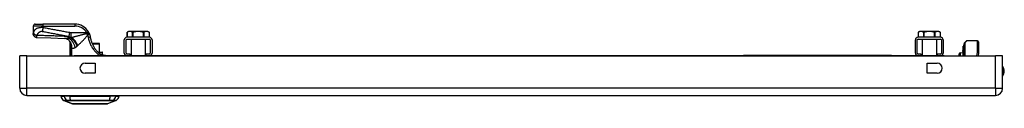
# Model space of a CAD drawing. Header units: inches. Extents: x 3.3 to 95.3, y 5.9 to 50.1.
# Tile 1 of 64: x 3.3 to 23.3, y 5.9 to 7.5. Entities that reach past the tile are written whole.
import ezdxf

# ---------------------------------------------------------------- set-up
doc = ezdxf.new("R2010")
doc.units = ezdxf.units.IN
doc.header["$MEASUREMENT"] = 0
doc.layers.add('Visible Edges(ANSI)', color=7, linetype='Continuous', lineweight=25)
doc.layers.add('Visible Tangent Edges(ANSI)', color=7, linetype='Continuous', lineweight=25)

msp = doc.modelspace()

# ---------------------------------------------------------------- linework, layer by layer
at = {"layer": 'Visible Edges(ANSI)'}
for p, q in [((3.622, 7.426), (3.622, 7.274)), ((3.662, 7.466), (3.819, 7.466)), ((4.468, 7.466), (3.819, 7.466)), ((3.622, 7.274), (3.622, 7.273)), ((5.976, 7.199), (5.522, 7.199)), ((5.553, 7.317), (5.526, 7.301)), ((5.526, 7.301), (5.526, 7.199)), ((5.579, 7.317), (5.553, 7.317)), ((5.749, 7.317), (5.579, 7.317)), ((5.919, 7.317), (5.749, 7.317)), ((5.945, 7.317), (5.919, 7.317)), ((5.945, 7.317), (5.972, 7.301)), ((5.972, 7.301), (5.972, 7.199)), ((22.007, 7.199), (21.553, 7.199)), ((21.584, 7.317), (21.557, 7.301)), ((21.557, 7.301), (21.557, 7.199)), ((21.61, 7.317), (21.584, 7.317)), ((21.78, 7.317), (21.61, 7.317)), ((21.95, 7.317), (21.78, 7.317)), ((21.976, 7.317), (21.95, 7.317)), ((21.976, 7.317), (22.003, 7.301)), ((22.003, 7.301), (22.003, 7.199)), ((4.365, 7.109), (4.365, 6.824)), ((4.382, 7.087), (4.383, 7.086)), ((4.955, 7.076), (4.815, 7.076)), ((4.955, 7.076), (4.957, 7.076)), ((4.965, 6.899), (4.965, 7.068)), ((5.468, 6.878), (5.468, 7.145)), ((5.504, 6.878), (5.504, 7.145)), ((5.522, 7.163), (5.976, 7.163)), ((5.604, 7.163), (5.604, 6.824)), ((5.894, 7.163), (5.894, 6.824)), ((5.994, 7.145), (5.994, 6.878)), ((6.03, 7.145), (6.03, 6.878)), ((21.499, 6.878), (21.499, 7.145)), ((21.535, 6.878), (21.535, 7.145)), ((21.553, 7.163), (22.007, 7.163)), ((21.635, 7.163), (21.635, 6.824)), ((21.925, 7.163), (21.925, 6.824)), ((22.025, 7.145), (22.025, 6.878)), ((22.061, 7.145), (22.061, 6.878)), ((22.463, 7.02), (22.463, 7.013)), ((22.463, 7.013), (22.463, 6.934)), ((22.471, 7.018), (22.464, 7.02)), ((22.481, 7.034), (22.481, 7.041)), ((22.481, 7.034), (22.481, 6.95)), ((22.485, 6.821), (22.485, 7.066)), ((22.49, 7.08), (22.53, 7.12)), ((22.76, 7.125), (22.544, 7.125)), ((22.78, 7.106), (22.78, 6.882)), ((3.348, 6.167), (3.348, 6.821)), ((3.494, 6.821), (3.348, 6.821)), ((3.494, 6.821), (23.12, 6.821)), ((4.329, 6.824), (4.454, 6.824)), ((4.329, 6.824), (4.329, 6.821)), ((22.079, 6.824), (4.454, 6.824)), ((4.931, 6.899), (5.016, 6.899)), ((5.043, 6.84), (5.012, 6.84)), ((5.028, 6.851), (5.028, 6.887)), ((5.045, 6.84), (5.043, 6.84)), ((5.584, 6.86), (5.522, 6.86)), ((5.584, 6.824), (5.584, 6.86)), ((5.914, 6.824), (5.914, 6.86)), ((5.976, 6.86), (5.914, 6.86)), ((17.766, 6.83), (17.766, 6.824)), ((17.766, 6.83), (18.016, 6.83)), ((21.016, 6.83), (18.016, 6.83)), ((21.016, 6.83), (21.266, 6.83)), ((21.266, 6.824), (21.266, 6.83)), ((21.615, 6.86), (21.553, 6.86)), ((21.615, 6.824), (21.615, 6.86)), ((21.945, 6.824), (21.945, 6.86)), ((22.007, 6.86), (21.945, 6.86)), ((22.079, 6.824), (22.204, 6.824)), ((22.204, 6.821), (22.204, 6.824)), ((22.385, 6.821), (22.385, 6.865)), ((22.404, 6.885), (22.463, 6.888)), ((22.463, 6.934), (22.463, 6.932)), ((22.463, 6.932), (22.463, 6.93)), ((22.463, 6.913), (22.463, 6.93)), ((22.463, 6.913), (22.463, 6.912)), ((22.463, 6.913), (22.463, 6.913)), ((22.463, 6.912), (22.463, 6.821)), ((22.481, 6.821), (22.481, 6.95)), ((22.779, 6.878), (22.768, 6.821)), ((23.266, 6.821), (23.12, 6.821)), ((23.266, 6.167), (23.266, 6.821)), ((4.672, 6.672), (4.875, 6.672)), ((4.875, 6.672), (4.875, 6.469)), ((21.739, 6.469), (21.739, 6.672)), ((21.739, 6.672), (21.942, 6.672)), ((4.875, 6.469), (4.672, 6.469)), ((21.942, 6.469), (21.739, 6.469)), ((3.494, 6.021), (23.12, 6.021)), ((4.182, 6.005), (4.25, 6.005)), ((4.36, 6.005), (4.25, 6.005)), ((4.36, 6.005), (5.184, 6.005)), ((5.295, 6.005), (5.184, 6.005)), ((5.295, 6.005), (5.363, 6.005)), ((4.415, 5.851), (4.241, 5.918)), ((5.303, 5.918), (5.129, 5.851))]:
    msp.add_line(p, q, dxfattribs=at)
at = {"layer": 'Visible Edges(ANSI)', "flags": 128}
for points in [[(3.7, 7.194), (3.684, 7.196), (3.67, 7.201), (3.657, 7.208), (3.645, 7.218), (3.635, 7.23), (3.628, 7.243), (3.624, 7.258), (3.622, 7.273)], [(3.7, 7.194), (3.978, 7.185), (4.256, 7.175)], [(4.755, 7.282), (4.754, 7.284), (4.753, 7.285), (4.753, 7.286), (4.752, 7.287), (4.752, 7.288), (4.751, 7.29), (4.751, 7.291), (4.75, 7.292), (4.749, 7.293), (4.749, 7.294), (4.748, 7.296), (4.748, 7.297), (4.747, 7.298), (4.746, 7.299), (4.746, 7.3), (4.745, 7.302), (4.744, 7.303), (4.744, 7.304), (4.743, 7.305), (4.742, 7.306), (4.742, 7.308), (4.741, 7.309), (4.74, 7.31), (4.74, 7.311)], [(4.755, 7.282), (4.756, 7.279), (4.757, 7.276), (4.759, 7.273), (4.76, 7.269), (4.762, 7.266), (4.763, 7.263), (4.764, 7.259), (4.765, 7.256), (4.766, 7.253), (4.768, 7.249), (4.769, 7.246), (4.77, 7.243), (4.771, 7.239), (4.772, 7.236), (4.773, 7.232), (4.774, 7.229), (4.774, 7.225), (4.775, 7.222), (4.776, 7.219), (4.777, 7.215), (4.777, 7.212), (4.778, 7.208), (4.779, 7.205), (4.779, 7.201)], [(4.779, 7.201), (4.782, 7.186), (4.785, 7.172), (4.788, 7.157), (4.792, 7.142), (4.796, 7.128), (4.801, 7.113), (4.806, 7.099), (4.811, 7.085), (4.817, 7.071), (4.823, 7.057), (4.829, 7.044), (4.836, 7.03), (4.843, 7.017), (4.851, 7.004), (4.859, 6.991), (4.867, 6.979), (4.875, 6.966), (4.884, 6.954), (4.893, 6.942), (4.903, 6.931), (4.912, 6.919), (4.922, 6.908), (4.932, 6.898), (4.942, 6.888)], [(5.526, 7.301), (5.526, 7.301), (5.526, 7.301), (5.526, 7.301), (5.526, 7.301), (5.526, 7.301), (5.526, 7.301), (5.526, 7.301), (5.526, 7.301), (5.526, 7.302), (5.526, 7.302), (5.527, 7.302), (5.527, 7.302), (5.527, 7.302), (5.527, 7.302), (5.527, 7.302), (5.527, 7.302), (5.527, 7.302), (5.527, 7.302), (5.528, 7.302), (5.528, 7.302), (5.528, 7.302), (5.528, 7.303), (5.528, 7.303), (5.529, 7.303)], [(5.579, 7.317), (5.577, 7.317), (5.575, 7.317), (5.573, 7.317), (5.571, 7.317), (5.569, 7.316), (5.567, 7.316), (5.565, 7.316), (5.563, 7.315), (5.561, 7.315), (5.559, 7.315), (5.557, 7.314), (5.555, 7.314), (5.553, 7.313), (5.551, 7.312), (5.548, 7.312), (5.546, 7.311), (5.544, 7.31), (5.542, 7.309), (5.54, 7.308), (5.538, 7.307), (5.535, 7.306), (5.533, 7.305), (5.531, 7.304), (5.529, 7.303)], [(5.63, 7.303), (5.628, 7.304), (5.626, 7.305), (5.624, 7.306), (5.621, 7.307), (5.619, 7.308), (5.617, 7.309), (5.615, 7.31), (5.613, 7.311), (5.61, 7.312), (5.608, 7.312), (5.606, 7.313), (5.604, 7.314), (5.602, 7.314), (5.6, 7.315), (5.598, 7.315), (5.596, 7.315), (5.594, 7.316), (5.592, 7.316), (5.59, 7.316), (5.588, 7.317), (5.586, 7.317), (5.584, 7.317), (5.582, 7.317), (5.579, 7.317)], [(5.63, 7.303), (5.631, 7.303), (5.631, 7.302), (5.632, 7.302), (5.632, 7.302), (5.633, 7.302), (5.633, 7.302), (5.634, 7.302), (5.635, 7.301), (5.635, 7.301), (5.636, 7.301), (5.637, 7.301), (5.638, 7.301), (5.638, 7.301), (5.639, 7.301), (5.64, 7.301), (5.641, 7.301), (5.641, 7.302), (5.642, 7.302), (5.643, 7.302), (5.644, 7.302), (5.645, 7.302), (5.646, 7.302), (5.647, 7.303), (5.647, 7.303)], [(5.749, 7.317), (5.745, 7.317), (5.741, 7.317), (5.737, 7.317), (5.733, 7.317), (5.729, 7.316), (5.724, 7.316), (5.72, 7.316), (5.716, 7.315), (5.712, 7.315), (5.708, 7.315), (5.704, 7.314), (5.7, 7.314), (5.695, 7.313), (5.691, 7.312), (5.687, 7.312), (5.683, 7.311), (5.678, 7.31), (5.674, 7.309), (5.67, 7.308), (5.665, 7.307), (5.661, 7.306), (5.656, 7.305), (5.652, 7.304), (5.647, 7.303)], [(5.851, 7.303), (5.846, 7.304), (5.842, 7.305), (5.837, 7.306), (5.833, 7.307), (5.828, 7.308), (5.824, 7.309), (5.82, 7.31), (5.815, 7.311), (5.811, 7.312), (5.807, 7.312), (5.803, 7.313), (5.799, 7.314), (5.794, 7.314), (5.79, 7.315), (5.786, 7.315), (5.782, 7.315), (5.778, 7.316), (5.774, 7.316), (5.77, 7.316), (5.766, 7.317), (5.761, 7.317), (5.757, 7.317), (5.753, 7.317), (5.749, 7.317)], [(5.851, 7.303), (5.852, 7.303), (5.853, 7.302), (5.853, 7.302), (5.854, 7.302), (5.855, 7.302), (5.856, 7.302), (5.857, 7.302), (5.858, 7.301), (5.858, 7.301), (5.859, 7.301), (5.86, 7.301), (5.861, 7.301), (5.861, 7.301), (5.862, 7.301), (5.863, 7.301), (5.863, 7.301), (5.864, 7.302), (5.865, 7.302), (5.865, 7.302), (5.866, 7.302), (5.866, 7.302), (5.867, 7.302), (5.867, 7.303), (5.868, 7.303)], [(5.919, 7.317), (5.917, 7.317), (5.915, 7.317), (5.913, 7.317), (5.91, 7.317), (5.908, 7.316), (5.906, 7.316), (5.904, 7.316), (5.902, 7.315), (5.9, 7.315), (5.898, 7.315), (5.896, 7.314), (5.894, 7.314), (5.892, 7.313), (5.89, 7.312), (5.888, 7.312), (5.886, 7.311), (5.883, 7.31), (5.881, 7.309), (5.879, 7.308), (5.877, 7.307), (5.875, 7.306), (5.872, 7.305), (5.87, 7.304), (5.868, 7.303)], [(5.97, 7.303), (5.967, 7.304), (5.965, 7.305), (5.963, 7.306), (5.961, 7.307), (5.958, 7.308), (5.956, 7.309), (5.954, 7.31), (5.952, 7.311), (5.95, 7.312), (5.948, 7.312), (5.946, 7.313), (5.943, 7.314), (5.941, 7.314), (5.939, 7.315), (5.937, 7.315), (5.935, 7.315), (5.933, 7.316), (5.931, 7.316), (5.929, 7.316), (5.927, 7.317), (5.925, 7.317), (5.923, 7.317), (5.921, 7.317), (5.919, 7.317)], [(5.97, 7.303), (5.97, 7.303), (5.97, 7.303), (5.97, 7.302), (5.97, 7.302), (5.971, 7.302), (5.971, 7.302), (5.971, 7.302), (5.971, 7.302), (5.971, 7.302), (5.971, 7.302), (5.971, 7.302), (5.972, 7.302), (5.972, 7.302), (5.972, 7.302), (5.972, 7.302), (5.972, 7.301), (5.972, 7.301), (5.972, 7.301), (5.972, 7.301), (5.972, 7.301), (5.972, 7.301), (5.972, 7.301), (5.972, 7.301), (5.972, 7.301)], [(21.557, 7.301), (21.557, 7.301), (21.557, 7.301), (21.557, 7.301), (21.557, 7.301), (21.557, 7.301), (21.557, 7.301), (21.557, 7.301), (21.557, 7.301), (21.557, 7.302), (21.557, 7.302), (21.558, 7.302), (21.558, 7.302), (21.558, 7.302), (21.558, 7.302), (21.558, 7.302), (21.558, 7.302), (21.558, 7.302), (21.558, 7.302), (21.559, 7.302), (21.559, 7.302), (21.559, 7.302), (21.559, 7.303), (21.559, 7.303), (21.56, 7.303)], [(21.61, 7.317), (21.608, 7.317), (21.606, 7.317), (21.604, 7.317), (21.602, 7.317), (21.6, 7.316), (21.598, 7.316), (21.596, 7.316), (21.594, 7.315), (21.592, 7.315), (21.59, 7.315), (21.588, 7.314), (21.586, 7.314), (21.584, 7.313), (21.582, 7.312), (21.579, 7.312), (21.577, 7.311), (21.575, 7.31), (21.573, 7.309), (21.571, 7.308), (21.569, 7.307), (21.566, 7.306), (21.564, 7.305), (21.562, 7.304), (21.56, 7.303)], [(21.661, 7.303), (21.659, 7.304), (21.657, 7.305), (21.655, 7.306), (21.652, 7.307), (21.65, 7.308), (21.648, 7.309), (21.646, 7.31), (21.644, 7.311), (21.641, 7.312), (21.639, 7.312), (21.637, 7.313), (21.635, 7.314), (21.633, 7.314), (21.631, 7.315), (21.629, 7.315), (21.627, 7.315), (21.625, 7.316), (21.623, 7.316), (21.621, 7.316), (21.619, 7.317), (21.617, 7.317), (21.615, 7.317), (21.613, 7.317), (21.61, 7.317)], [(21.661, 7.303), (21.662, 7.303), (21.662, 7.302), (21.663, 7.302), (21.663, 7.302), (21.664, 7.302), (21.664, 7.302), (21.665, 7.302), (21.666, 7.301), (21.666, 7.301), (21.667, 7.301), (21.668, 7.301), (21.669, 7.301), (21.669, 7.301), (21.67, 7.301), (21.671, 7.301), (21.672, 7.301), (21.672, 7.302), (21.673, 7.302), (21.674, 7.302), (21.675, 7.302), (21.676, 7.302), (21.677, 7.302), (21.678, 7.303), (21.678, 7.303)], [(21.78, 7.317), (21.776, 7.317), (21.772, 7.317), (21.768, 7.317), (21.764, 7.317), (21.76, 7.316), (21.755, 7.316), (21.751, 7.316), (21.747, 7.315), (21.743, 7.315), (21.739, 7.315), (21.735, 7.314), (21.731, 7.314), (21.726, 7.313), (21.722, 7.312), (21.718, 7.312), (21.714, 7.311), (21.709, 7.31), (21.705, 7.309), (21.701, 7.308), (21.696, 7.307), (21.692, 7.306), (21.687, 7.305), (21.683, 7.304), (21.678, 7.303)], [(21.882, 7.303), (21.877, 7.304), (21.873, 7.305), (21.868, 7.306), (21.864, 7.307), (21.859, 7.308), (21.855, 7.309), (21.851, 7.31), (21.846, 7.311), (21.842, 7.312), (21.838, 7.312), (21.834, 7.313), (21.83, 7.314), (21.825, 7.314), (21.821, 7.315), (21.817, 7.315), (21.813, 7.315), (21.809, 7.316), (21.805, 7.316), (21.801, 7.316), (21.797, 7.317), (21.792, 7.317), (21.788, 7.317), (21.784, 7.317), (21.78, 7.317)], [(21.882, 7.303), (21.883, 7.303), (21.884, 7.302), (21.884, 7.302), (21.885, 7.302), (21.886, 7.302), (21.887, 7.302), (21.888, 7.302), (21.889, 7.301), (21.889, 7.301), (21.89, 7.301), (21.891, 7.301), (21.892, 7.301), (21.892, 7.301), (21.893, 7.301), (21.894, 7.301), (21.894, 7.301), (21.895, 7.302), (21.896, 7.302), (21.896, 7.302), (21.897, 7.302), (21.897, 7.302), (21.898, 7.302), (21.898, 7.303), (21.899, 7.303)], [(21.95, 7.317), (21.948, 7.317), (21.946, 7.317), (21.944, 7.317), (21.941, 7.317), (21.939, 7.316), (21.937, 7.316), (21.935, 7.316), (21.933, 7.315), (21.931, 7.315), (21.929, 7.315), (21.927, 7.314), (21.925, 7.314), (21.923, 7.313), (21.921, 7.312), (21.919, 7.312), (21.917, 7.311), (21.914, 7.31), (21.912, 7.309), (21.91, 7.308), (21.908, 7.307), (21.906, 7.306), (21.903, 7.305), (21.901, 7.304), (21.899, 7.303)], [(22.001, 7.303), (21.998, 7.304), (21.996, 7.305), (21.994, 7.306), (21.992, 7.307), (21.989, 7.308), (21.987, 7.309), (21.985, 7.31), (21.983, 7.311), (21.981, 7.312), (21.979, 7.312), (21.977, 7.313), (21.974, 7.314), (21.972, 7.314), (21.97, 7.315), (21.968, 7.315), (21.966, 7.315), (21.964, 7.316), (21.962, 7.316), (21.96, 7.316), (21.958, 7.317), (21.956, 7.317), (21.954, 7.317), (21.952, 7.317), (21.95, 7.317)], [(22.001, 7.303), (22.001, 7.303), (22.001, 7.303), (22.001, 7.302), (22.001, 7.302), (22.002, 7.302), (22.002, 7.302), (22.002, 7.302), (22.002, 7.302), (22.002, 7.302), (22.002, 7.302), (22.002, 7.302), (22.003, 7.302), (22.003, 7.302), (22.003, 7.302), (22.003, 7.302), (22.003, 7.301), (22.003, 7.301), (22.003, 7.301), (22.003, 7.301), (22.003, 7.301), (22.003, 7.301), (22.003, 7.301), (22.003, 7.301), (22.003, 7.301)], [(4.36, 7.123), (4.348, 7.135), (4.334, 7.147), (4.319, 7.156), (4.304, 7.164), (4.289, 7.169), (4.276, 7.173), (4.265, 7.174), (4.256, 7.175)], [(4.365, 7.109), (4.365, 7.109), (4.365, 7.109), (4.365, 7.109), (4.365, 7.109), (4.366, 7.108), (4.366, 7.108), (4.367, 7.107), (4.367, 7.107), (4.368, 7.106), (4.368, 7.105), (4.369, 7.104), (4.369, 7.103), (4.37, 7.102), (4.371, 7.101), (4.372, 7.1), (4.373, 7.099), (4.374, 7.098), (4.375, 7.096), (4.376, 7.095), (4.377, 7.093), (4.378, 7.092), (4.38, 7.09), (4.381, 7.088), (4.382, 7.087)], [(4.383, 7.086), (4.383, 7.086), (4.383, 7.085), (4.383, 7.085), (4.384, 7.085), (4.384, 7.085), (4.384, 7.084), (4.384, 7.084), (4.384, 7.084), (4.384, 7.083), (4.385, 7.083), (4.385, 7.083), (4.385, 7.082), (4.385, 7.082), (4.385, 7.082), (4.386, 7.081), (4.386, 7.081), (4.386, 7.08), (4.386, 7.08), (4.386, 7.08), (4.387, 7.079), (4.387, 7.079), (4.387, 7.079), (4.387, 7.078), (4.387, 7.078)], [(4.987, 6.848), (4.986, 6.85), (4.984, 6.851), (4.982, 6.853), (4.98, 6.854), (4.978, 6.856), (4.976, 6.857), (4.974, 6.859), (4.972, 6.861), (4.97, 6.862), (4.969, 6.864), (4.967, 6.865), (4.965, 6.867), (4.963, 6.869), (4.961, 6.87), (4.959, 6.872), (4.957, 6.874), (4.955, 6.875), (4.953, 6.877), (4.952, 6.879), (4.95, 6.881), (4.948, 6.882), (4.946, 6.884), (4.944, 6.886), (4.942, 6.888)], [(5.012, 6.84), (5.011, 6.84), (5.01, 6.84), (5.01, 6.84), (5.009, 6.84), (5.008, 6.84), (5.007, 6.84), (5.006, 6.84), (5.005, 6.84), (5.004, 6.841), (5.003, 6.841), (5.002, 6.841), (5.001, 6.841), (5, 6.842), (4.999, 6.842), (4.997, 6.843), (4.996, 6.843), (4.995, 6.844), (4.994, 6.844), (4.993, 6.845), (4.992, 6.845), (4.991, 6.846), (4.99, 6.847), (4.989, 6.847), (4.987, 6.848)], [(5.043, 6.84), (5.052, 6.839), (5.061, 6.838), (5.069, 6.836), (5.076, 6.834), (5.082, 6.831), (5.088, 6.829), (5.097, 6.824)], [(5.045, 6.84), (5.054, 6.839), (5.062, 6.838), (5.07, 6.836), (5.077, 6.834), (5.089, 6.829), (5.093, 6.826), (5.098, 6.824)], [(4.417, 5.85), (4.417, 5.85), (4.419, 5.85), (4.421, 5.85), (4.424, 5.85), (4.428, 5.85), (4.432, 5.85), (4.438, 5.85), (4.444, 5.85), (4.451, 5.85), (4.459, 5.85), (4.467, 5.85), (4.477, 5.85), (4.487, 5.85), (4.498, 5.85), (4.509, 5.85), (4.521, 5.85), (4.534, 5.85), (4.547, 5.85), (4.56, 5.85), (4.575, 5.85), (4.589, 5.85), (4.605, 5.85), (4.62, 5.85), (4.636, 5.85), (4.653, 5.85), (4.669, 5.85), (4.686, 5.85), (4.703, 5.85), (4.72, 5.85), (4.737, 5.85), (4.755, 5.85), (4.772, 5.85), (4.79, 5.85), (4.807, 5.85), (4.825, 5.85), (4.842, 5.85), (4.859, 5.85), (4.876, 5.85), (4.892, 5.85), (4.908, 5.85), (4.924, 5.85), (4.94, 5.85), (4.955, 5.85), (4.97, 5.85), (4.984, 5.85), (4.998, 5.85), (5.011, 5.85), (5.024, 5.85), (5.035, 5.85), (5.047, 5.85), (5.057, 5.85), (5.067, 5.85), (5.077, 5.85), (5.085, 5.85), (5.093, 5.85), (5.1, 5.85), (5.106, 5.85), (5.112, 5.85), (5.117, 5.85), (5.12, 5.85), (5.123, 5.85), (5.125, 5.85), (5.127, 5.85), (5.127, 5.85)]]:
    msp.add_lwpolyline(points, dxfattribs=at)
at = {"layer": 'Visible Edges(ANSI)'}
for centre, radius, start, end in [((3.662, 7.426), 0.0394, 90, 180), ((4.468, 7.151), 0.315, 30.5805, 90), ((5.522, 7.145), 0.0539, 90, 180), ((5.976, 7.145), 0.0539, 0, 90), ((21.553, 7.145), 0.0539, 90, 180), ((22.007, 7.145), 0.0539, 0, 90), ((4.191, 7.016), 0.197, 28.1462, 37.2505), ((4.957, 7.068), 0.00787, 0, 90), ((5.522, 7.145), 0.018, 90, 180), ((5.976, 7.145), 0.018, 0, 90), ((21.553, 7.145), 0.018, 90, 180), ((22.007, 7.145), 0.018, 0, 90), ((22.464, 7.02), 0.000394, 70, 180), ((22.473, 7.025), 0.00787, 250, 0), ((22.485, 7.041), 0.00394, 100.0205, 180), ((22.504, 7.066), 0.0197, 135, 180), ((22.544, 7.106), 0.0197, 90, 135), ((22.76, 7.106), 0.0197, 0, 90), ((5.016, 6.887), 0.0118, 0, 90), ((5.016, 6.851), 0.0118, 283.2615, 0), ((5.522, 6.878), 0.0539, 180, 270), ((5.522, 6.878), 0.018, 180, 270), ((5.976, 6.878), 0.0179, 270, 0), ((5.976, 6.878), 0.0539, 270, 0), ((21.553, 6.878), 0.0539, 180, 270), ((21.553, 6.878), 0.018, 180, 270), ((22.007, 6.878), 0.0179, 270, 0), ((22.007, 6.878), 0.0539, 270, 0), ((22.405, 6.865), 0.02, 92.5, 180), ((22.76, 6.882), 0.0197, 349.0591, 0), ((4.672, 6.571), 0.102, 90, 270), ((21.942, 6.571), 0.102, 270, 90), ((23.113, 6.513), 0.187, 324.6864, 35.3136), ((3.494, 6.167), 0.146, 180, 270), ((4.299, 6.022), 0.118, 187.9413, 240.2709), ((4.241, 5.997), 0.0394, 143.1301, 168.463), ((5.246, 6.022), 0.118, 299.7291, 352.0587), ((5.304, 5.997), 0.0394, 11.537, 36.8699), ((23.12, 6.167), 0.146, 270, 0), ((4.245, 5.928), 0.00984, 240.2709, 248.7495), ((4.417, 5.855), 0.00492, 248.7495, 269.7912), ((5.127, 5.855), 0.00492, 270.2088, 291.2505), ((5.299, 5.928), 0.00984, 291.2505, 299.7291)]:
    msp.add_arc(centre, radius, start, end, dxfattribs=at)
at = {"layer": 'Visible Tangent Edges(ANSI)'}
for p, q in [((3.819, 7.426), (3.622, 7.426)), ((3.819, 7.466), (3.819, 7.426)), ((3.819, 7.394), (3.819, 7.426)), ((3.819, 7.426), (4.468, 7.426)), ((4.468, 7.466), (4.468, 7.426)), ((4.357, 7.294), (4.343, 7.219)), ((4.378, 7.191), (4.378, 7.188)), ((4.389, 7.191), (4.378, 7.191)), ((4.706, 7.291), (4.386, 7.291)), ((4.386, 7.291), (4.386, 7.193)), ((4.386, 7.193), (4.395, 7.193)), ((4.706, 7.291), (4.74, 7.311)), ((5.529, 7.199), (5.529, 7.303)), ((5.63, 7.303), (5.63, 7.199)), ((5.647, 7.199), (5.647, 7.303)), ((5.851, 7.303), (5.851, 7.199)), ((5.868, 7.199), (5.868, 7.303)), ((5.97, 7.303), (5.97, 7.199)), ((21.56, 7.199), (21.56, 7.303)), ((21.661, 7.303), (21.661, 7.199)), ((21.678, 7.199), (21.678, 7.303)), ((21.882, 7.303), (21.882, 7.199)), ((21.899, 7.199), (21.899, 7.303)), ((22.001, 7.303), (22.001, 7.199)), ((4.378, 7.008), (4.397, 7.008)), ((4.378, 7.008), (4.378, 6.824)), ((4.394, 7.061), (4.389, 7.059)), ((4.397, 6.824), (4.397, 7.008)), ((4.408, 6.986), (4.398, 6.986)), ((4.398, 6.986), (4.398, 6.824)), ((4.408, 6.824), (4.408, 6.986)), ((4.818, 7.068), (4.959, 7.068)), ((4.965, 7.068), (4.959, 7.068)), ((4.959, 7.068), (4.959, 6.899)), ((22.464, 7.02), (22.464, 7.013)), ((22.464, 6.935), (22.464, 7.013)), ((22.464, 7.013), (22.471, 7.011)), ((22.471, 7.011), (22.471, 7.018)), ((22.471, 7.011), (22.471, 6.928)), ((22.544, 7.125), (22.504, 7.084)), ((22.504, 7.084), (22.504, 6.821)), ((22.76, 6.892), (22.76, 7.125)), ((3.494, 6.167), (3.494, 6.821)), ((4.454, 6.821), (4.454, 6.824)), ((5.028, 6.887), (4.943, 6.887)), ((4.984, 6.851), (5.028, 6.851)), ((18.016, 6.824), (18.016, 6.83)), ((21.016, 6.83), (21.016, 6.824)), ((22.079, 6.824), (22.079, 6.821)), ((22.404, 6.885), (22.404, 6.821)), ((22.463, 6.93), (22.471, 6.928)), ((22.464, 6.913), (22.463, 6.913)), ((22.464, 6.912), (22.464, 6.821)), ((22.471, 6.821), (22.471, 6.928)), ((22.747, 6.821), (22.76, 6.892)), ((23.12, 6.167), (23.12, 6.821)), ((3.348, 6.167), (3.494, 6.167)), ((23.12, 6.167), (3.494, 6.167)), ((3.494, 6.021), (3.494, 6.167)), ((23.12, 6.167), (23.12, 6.021)), ((23.12, 6.167), (23.266, 6.167)), ((4.241, 5.918), (4.415, 5.851)), ((4.306, 5.918), (4.307, 5.918)), ((4.38, 5.918), (4.38, 5.918)), ((5.164, 5.918), (5.164, 5.918)), ((5.238, 5.918), (5.238, 5.918))]:
    msp.add_line(p, q, dxfattribs=at)
at = {"layer": 'Visible Tangent Edges(ANSI)', "flags": 128}
for points in [[(3.819, 7.394), (3.801, 7.395), (3.783, 7.395), (3.766, 7.394), (3.75, 7.392), (3.735, 7.39), (3.721, 7.386), (3.709, 7.383), (3.698, 7.379), (3.689, 7.374), (3.68, 7.37), (3.672, 7.365), (3.666, 7.36), (3.66, 7.355), (3.654, 7.349), (3.65, 7.344), (3.646, 7.338), (3.642, 7.332), (3.639, 7.326), (3.636, 7.32), (3.633, 7.314), (3.631, 7.308), (3.629, 7.302), (3.627, 7.296), (3.626, 7.29)], [(3.819, 7.394), (3.819, 7.391), (3.818, 7.387), (3.818, 7.384), (3.817, 7.381), (3.816, 7.377), (3.816, 7.374), (3.815, 7.371), (3.815, 7.367), (3.814, 7.364), (3.813, 7.361), (3.813, 7.357), (3.812, 7.354), (3.812, 7.351), (3.811, 7.348), (3.81, 7.345), (3.81, 7.342), (3.809, 7.339), (3.809, 7.336), (3.808, 7.333), (3.808, 7.33), (3.807, 7.327), (3.806, 7.325), (3.806, 7.322), (3.805, 7.319)], [(4.357, 7.294), (4.334, 7.298), (4.312, 7.302), (4.29, 7.306), (4.267, 7.31), (4.245, 7.314), (4.222, 7.319), (4.2, 7.323), (4.178, 7.327), (4.155, 7.331), (4.133, 7.335), (4.11, 7.34), (4.088, 7.344), (4.066, 7.348), (4.043, 7.352), (4.021, 7.356), (3.998, 7.36), (3.976, 7.365), (3.954, 7.369), (3.931, 7.373), (3.909, 7.377), (3.887, 7.381), (3.864, 7.386), (3.842, 7.39), (3.819, 7.394)], [(3.626, 7.29), (3.626, 7.289), (3.626, 7.288), (3.625, 7.287), (3.625, 7.286), (3.625, 7.286), (3.625, 7.285), (3.625, 7.284), (3.624, 7.283), (3.624, 7.283), (3.624, 7.282), (3.624, 7.281), (3.624, 7.281), (3.624, 7.28), (3.623, 7.279), (3.623, 7.279), (3.623, 7.278), (3.623, 7.277), (3.623, 7.277), (3.623, 7.276), (3.623, 7.276), (3.623, 7.275), (3.623, 7.275), (3.622, 7.275), (3.622, 7.274)], [(3.622, 7.274), (3.623, 7.27), (3.623, 7.265), (3.624, 7.261), (3.625, 7.256), (3.626, 7.251), (3.628, 7.247), (3.63, 7.242), (3.632, 7.237), (3.635, 7.233), (3.638, 7.229), (3.641, 7.224), (3.645, 7.221), (3.648, 7.217), (3.652, 7.213), (3.657, 7.21), (3.661, 7.207), (3.666, 7.205), (3.67, 7.203), (3.675, 7.201), (3.68, 7.199), (3.684, 7.198), (3.689, 7.197), (3.694, 7.196), (3.698, 7.196)], [(3.626, 7.29), (3.627, 7.287), (3.628, 7.285), (3.629, 7.283), (3.63, 7.28), (3.632, 7.277), (3.634, 7.275), (3.636, 7.272), (3.639, 7.27), (3.641, 7.267), (3.644, 7.264), (3.647, 7.262), (3.65, 7.259), (3.654, 7.257), (3.658, 7.255), (3.661, 7.252), (3.665, 7.25), (3.669, 7.248), (3.673, 7.246), (3.677, 7.244), (3.681, 7.243), (3.686, 7.241), (3.69, 7.24), (3.694, 7.238), (3.698, 7.237)], [(3.698, 7.196), (3.698, 7.196), (3.698, 7.197), (3.698, 7.198), (3.698, 7.199), (3.698, 7.2), (3.698, 7.201), (3.697, 7.203), (3.697, 7.204), (3.697, 7.206), (3.697, 7.207), (3.697, 7.209), (3.697, 7.211), (3.697, 7.213), (3.697, 7.215), (3.697, 7.217), (3.697, 7.219), (3.697, 7.221), (3.697, 7.223), (3.698, 7.225), (3.698, 7.227), (3.698, 7.23), (3.698, 7.232), (3.698, 7.235), (3.698, 7.237)], [(3.698, 7.237), (3.7, 7.242), (3.702, 7.248), (3.705, 7.253), (3.707, 7.258), (3.71, 7.263), (3.713, 7.268), (3.716, 7.272), (3.719, 7.277), (3.723, 7.282), (3.726, 7.286), (3.73, 7.29), (3.734, 7.294), (3.739, 7.298), (3.743, 7.302), (3.748, 7.306), (3.753, 7.309), (3.759, 7.312), (3.764, 7.315), (3.771, 7.317), (3.777, 7.319), (3.784, 7.32), (3.791, 7.321), (3.798, 7.321), (3.805, 7.319)], [(4.325, 7.215), (4.299, 7.216), (4.273, 7.217), (4.247, 7.218), (4.221, 7.219), (4.195, 7.22), (4.168, 7.221), (4.142, 7.222), (4.116, 7.223), (4.09, 7.224), (4.064, 7.225), (4.038, 7.226), (4.012, 7.227), (3.985, 7.228), (3.959, 7.229), (3.933, 7.23), (3.907, 7.231), (3.881, 7.232), (3.855, 7.232), (3.829, 7.233), (3.803, 7.234), (3.776, 7.235), (3.75, 7.236), (3.724, 7.236), (3.698, 7.237)], [(3.7, 7.194), (3.7, 7.194), (3.7, 7.194), (3.699, 7.194), (3.699, 7.194), (3.699, 7.194), (3.699, 7.194), (3.699, 7.194), (3.699, 7.194), (3.699, 7.194), (3.699, 7.194), (3.699, 7.194), (3.699, 7.194), (3.699, 7.194), (3.699, 7.194), (3.699, 7.195), (3.699, 7.195), (3.699, 7.195), (3.699, 7.195), (3.699, 7.195), (3.699, 7.195), (3.699, 7.195), (3.699, 7.195), (3.698, 7.196), (3.698, 7.196)], [(3.805, 7.319), (3.828, 7.315), (3.85, 7.311), (3.873, 7.307), (3.895, 7.303), (3.917, 7.298), (3.94, 7.294), (3.962, 7.29), (3.985, 7.286), (4.007, 7.282), (4.029, 7.278), (4.052, 7.273), (4.074, 7.269), (4.097, 7.265), (4.119, 7.261), (4.141, 7.257), (4.164, 7.252), (4.186, 7.248), (4.208, 7.244), (4.231, 7.24), (4.253, 7.236), (4.276, 7.232), (4.298, 7.227), (4.321, 7.223), (4.343, 7.219)], [(4.378, 7.191), (4.375, 7.192), (4.373, 7.192), (4.371, 7.193), (4.369, 7.194), (4.366, 7.195), (4.364, 7.196), (4.362, 7.197), (4.359, 7.198), (4.357, 7.199), (4.355, 7.2), (4.353, 7.201), (4.351, 7.202), (4.348, 7.203), (4.346, 7.205), (4.344, 7.206), (4.342, 7.207), (4.34, 7.208), (4.338, 7.209), (4.336, 7.21), (4.334, 7.211), (4.331, 7.212), (4.329, 7.213), (4.327, 7.214), (4.325, 7.215)], [(4.378, 7.188), (4.376, 7.188), (4.374, 7.187), (4.372, 7.186), (4.37, 7.186), (4.369, 7.185), (4.367, 7.185), (4.365, 7.184), (4.363, 7.184), (4.361, 7.183), (4.359, 7.183), (4.357, 7.183), (4.355, 7.182), (4.353, 7.182), (4.351, 7.181), (4.349, 7.181), (4.347, 7.181), (4.345, 7.18), (4.343, 7.18), (4.341, 7.18), (4.339, 7.179), (4.337, 7.179), (4.334, 7.179), (4.332, 7.178), (4.33, 7.178)], [(4.343, 7.219), (4.345, 7.217), (4.347, 7.216), (4.348, 7.215), (4.35, 7.213), (4.352, 7.212), (4.354, 7.211), (4.356, 7.209), (4.357, 7.208), (4.359, 7.207), (4.361, 7.206), (4.363, 7.205), (4.365, 7.204), (4.366, 7.203), (4.368, 7.202), (4.37, 7.201), (4.372, 7.2), (4.373, 7.199), (4.375, 7.198), (4.377, 7.197), (4.379, 7.196), (4.381, 7.195), (4.382, 7.195), (4.384, 7.194), (4.386, 7.193)], [(4.386, 7.291), (4.385, 7.291), (4.384, 7.291), (4.382, 7.291), (4.381, 7.291), (4.38, 7.291), (4.379, 7.291), (4.377, 7.291), (4.376, 7.291), (4.375, 7.291), (4.374, 7.291), (4.373, 7.292), (4.371, 7.292), (4.37, 7.292), (4.369, 7.292), (4.368, 7.292), (4.367, 7.292), (4.365, 7.292), (4.364, 7.292), (4.363, 7.293), (4.362, 7.293), (4.361, 7.293), (4.359, 7.293), (4.358, 7.293), (4.357, 7.294)], [(4.389, 7.191), (4.389, 7.19), (4.388, 7.19), (4.388, 7.19), (4.387, 7.19), (4.387, 7.19), (4.386, 7.19), (4.386, 7.19), (4.385, 7.19), (4.385, 7.19), (4.384, 7.19), (4.384, 7.189), (4.383, 7.189), (4.383, 7.189), (4.383, 7.189), (4.382, 7.189), (4.382, 7.189), (4.381, 7.189), (4.381, 7.189), (4.38, 7.189), (4.38, 7.189), (4.379, 7.188), (4.379, 7.188), (4.378, 7.188), (4.378, 7.188)], [(4.395, 7.193), (4.395, 7.193), (4.395, 7.193), (4.394, 7.193), (4.394, 7.193), (4.394, 7.193), (4.394, 7.192), (4.393, 7.192), (4.393, 7.192), (4.393, 7.192), (4.393, 7.192), (4.392, 7.192), (4.392, 7.192), (4.392, 7.192), (4.392, 7.192), (4.391, 7.192), (4.391, 7.191), (4.391, 7.191), (4.391, 7.191), (4.39, 7.191), (4.39, 7.191), (4.39, 7.191), (4.39, 7.191), (4.389, 7.191), (4.389, 7.191)], [(4.701, 7.271), (4.687, 7.268), (4.674, 7.264), (4.661, 7.26), (4.647, 7.257), (4.634, 7.253), (4.621, 7.25), (4.608, 7.246), (4.595, 7.243), (4.582, 7.239), (4.569, 7.236), (4.556, 7.232), (4.543, 7.229), (4.53, 7.226), (4.517, 7.222), (4.504, 7.219), (4.492, 7.216), (4.479, 7.213), (4.467, 7.21), (4.455, 7.207), (4.442, 7.204), (4.43, 7.201), (4.418, 7.198), (4.407, 7.196), (4.395, 7.193)], [(4.523, 7.03), (4.531, 7.037), (4.538, 7.044), (4.546, 7.051), (4.554, 7.058), (4.562, 7.066), (4.57, 7.074), (4.579, 7.082), (4.587, 7.091), (4.595, 7.099), (4.603, 7.108), (4.612, 7.116), (4.62, 7.125), (4.629, 7.134), (4.638, 7.143), (4.646, 7.152), (4.655, 7.162), (4.663, 7.171), (4.672, 7.181), (4.681, 7.19), (4.69, 7.2), (4.698, 7.209), (4.707, 7.219), (4.716, 7.229), (4.725, 7.239)], [(4.712, 7.274), (4.712, 7.274), (4.711, 7.274), (4.711, 7.274), (4.71, 7.274), (4.71, 7.273), (4.709, 7.273), (4.709, 7.273), (4.708, 7.273), (4.708, 7.273), (4.707, 7.273), (4.707, 7.273), (4.706, 7.273), (4.706, 7.273), (4.705, 7.273), (4.705, 7.272), (4.704, 7.272), (4.704, 7.272), (4.703, 7.272), (4.703, 7.272), (4.702, 7.272), (4.702, 7.272), (4.701, 7.272), (4.701, 7.271), (4.701, 7.271)], [(4.706, 7.291), (4.706, 7.29), (4.706, 7.29), (4.706, 7.289), (4.707, 7.288), (4.707, 7.288), (4.707, 7.287), (4.708, 7.286), (4.708, 7.285), (4.708, 7.285), (4.708, 7.284), (4.709, 7.283), (4.709, 7.283), (4.709, 7.282), (4.709, 7.281), (4.71, 7.28), (4.71, 7.28), (4.71, 7.279), (4.711, 7.278), (4.711, 7.277), (4.711, 7.277), (4.711, 7.276), (4.712, 7.275), (4.712, 7.275), (4.712, 7.274)], [(4.755, 7.282), (4.754, 7.283), (4.754, 7.284), (4.753, 7.284), (4.752, 7.284), (4.751, 7.285), (4.75, 7.285), (4.749, 7.284), (4.747, 7.284), (4.746, 7.284), (4.744, 7.284), (4.743, 7.283), (4.741, 7.283), (4.739, 7.282), (4.737, 7.282), (4.734, 7.281), (4.732, 7.28), (4.73, 7.279), (4.727, 7.279), (4.725, 7.278), (4.722, 7.277), (4.72, 7.276), (4.717, 7.276), (4.715, 7.275), (4.712, 7.274)], [(4.725, 7.239), (4.725, 7.239), (4.725, 7.239), (4.725, 7.239), (4.725, 7.239), (4.725, 7.239), (4.725, 7.24), (4.725, 7.24), (4.725, 7.24), (4.725, 7.24), (4.725, 7.24), (4.725, 7.24), (4.725, 7.24), (4.725, 7.24), (4.725, 7.241), (4.725, 7.241), (4.726, 7.241), (4.726, 7.241), (4.726, 7.241), (4.726, 7.241), (4.726, 7.241), (4.726, 7.241), (4.726, 7.241), (4.726, 7.241), (4.726, 7.241)], [(4.725, 7.239), (4.725, 7.237), (4.726, 7.235), (4.727, 7.233), (4.727, 7.231), (4.728, 7.23), (4.729, 7.228), (4.729, 7.226), (4.73, 7.224), (4.73, 7.222), (4.731, 7.221), (4.731, 7.219), (4.732, 7.217), (4.732, 7.215), (4.733, 7.213), (4.733, 7.211), (4.734, 7.21), (4.734, 7.208), (4.735, 7.206), (4.735, 7.204), (4.735, 7.202), (4.736, 7.2), (4.736, 7.199), (4.736, 7.197), (4.737, 7.195)], [(4.726, 7.241), (4.728, 7.243), (4.73, 7.245), (4.733, 7.247), (4.735, 7.249), (4.737, 7.251), (4.739, 7.253), (4.741, 7.255), (4.743, 7.256), (4.745, 7.258), (4.746, 7.26), (4.748, 7.262), (4.749, 7.264), (4.751, 7.265), (4.752, 7.267), (4.753, 7.269), (4.754, 7.27), (4.755, 7.272), (4.755, 7.273), (4.755, 7.275), (4.756, 7.276), (4.756, 7.278), (4.756, 7.279), (4.755, 7.281), (4.755, 7.282)], [(4.779, 7.201), (4.779, 7.201), (4.779, 7.201), (4.779, 7.201), (4.778, 7.201), (4.777, 7.201), (4.776, 7.201), (4.775, 7.201), (4.774, 7.201), (4.772, 7.2), (4.77, 7.2), (4.769, 7.2), (4.767, 7.2), (4.764, 7.199), (4.762, 7.199), (4.76, 7.199), (4.757, 7.198), (4.755, 7.198), (4.752, 7.197), (4.749, 7.197), (4.747, 7.197), (4.744, 7.196), (4.742, 7.196), (4.739, 7.195), (4.737, 7.195)], [(4.737, 7.195), (4.74, 7.177), (4.745, 7.158), (4.75, 7.14), (4.755, 7.123), (4.761, 7.105), (4.768, 7.087), (4.775, 7.07), (4.783, 7.053), (4.791, 7.036), (4.8, 7.019), (4.81, 7.003), (4.82, 6.987), (4.831, 6.971), (4.842, 6.955), (4.854, 6.94), (4.866, 6.925), (4.879, 6.911), (4.892, 6.897), (4.905, 6.884), (4.919, 6.871), (4.933, 6.858), (4.947, 6.846), (4.961, 6.835), (4.976, 6.824)], [(4.33, 7.178), (4.327, 7.178), (4.323, 7.177), (4.32, 7.177), (4.317, 7.177), (4.313, 7.177), (4.31, 7.176), (4.307, 7.176), (4.303, 7.176), (4.3, 7.176), (4.297, 7.176), (4.294, 7.175), (4.291, 7.175), (4.287, 7.175), (4.284, 7.175), (4.281, 7.175), (4.278, 7.175), (4.275, 7.175), (4.272, 7.175), (4.27, 7.175), (4.267, 7.175), (4.264, 7.175), (4.261, 7.175), (4.259, 7.175), (4.256, 7.175)], [(4.379, 7.062), (4.379, 7.06), (4.379, 7.058), (4.379, 7.056), (4.379, 7.054), (4.379, 7.051), (4.378, 7.049), (4.378, 7.047), (4.378, 7.044), (4.378, 7.042), (4.378, 7.04), (4.378, 7.038), (4.378, 7.035), (4.378, 7.033), (4.378, 7.031), (4.378, 7.029), (4.378, 7.026), (4.378, 7.024), (4.378, 7.022), (4.378, 7.02), (4.378, 7.017), (4.378, 7.015), (4.378, 7.013), (4.378, 7.011), (4.378, 7.008)], [(4.383, 7.086), (4.383, 7.085), (4.382, 7.084), (4.382, 7.084), (4.382, 7.083), (4.382, 7.082), (4.381, 7.081), (4.381, 7.08), (4.381, 7.079), (4.381, 7.078), (4.381, 7.077), (4.38, 7.076), (4.38, 7.075), (4.38, 7.074), (4.38, 7.073), (4.38, 7.072), (4.38, 7.071), (4.38, 7.07), (4.38, 7.069), (4.379, 7.068), (4.379, 7.067), (4.379, 7.066), (4.379, 7.065), (4.379, 7.064), (4.379, 7.062)], [(4.389, 7.059), (4.389, 7.061), (4.389, 7.062), (4.389, 7.063), (4.388, 7.065), (4.388, 7.066), (4.388, 7.067), (4.388, 7.069), (4.387, 7.07), (4.387, 7.071), (4.387, 7.072), (4.387, 7.073), (4.386, 7.074), (4.386, 7.075), (4.386, 7.076), (4.386, 7.077), (4.386, 7.078), (4.386, 7.079), (4.386, 7.079), (4.386, 7.079), (4.386, 7.079), (4.386, 7.079), (4.387, 7.079), (4.387, 7.078), (4.387, 7.078)], [(4.394, 7.061), (4.394, 7.062), (4.394, 7.062), (4.394, 7.063), (4.393, 7.064), (4.393, 7.065), (4.393, 7.065), (4.392, 7.066), (4.392, 7.067), (4.392, 7.067), (4.392, 7.068), (4.391, 7.069), (4.391, 7.069), (4.391, 7.07), (4.39, 7.071), (4.39, 7.072), (4.39, 7.072), (4.39, 7.073), (4.389, 7.074), (4.389, 7.074), (4.389, 7.075), (4.388, 7.076), (4.388, 7.076), (4.388, 7.077), (4.387, 7.078)], [(4.397, 7.008), (4.397, 7.011), (4.397, 7.013), (4.397, 7.015), (4.396, 7.017), (4.396, 7.019), (4.396, 7.022), (4.396, 7.024), (4.395, 7.026), (4.395, 7.028), (4.395, 7.03), (4.394, 7.033), (4.394, 7.035), (4.394, 7.037), (4.393, 7.039), (4.393, 7.041), (4.393, 7.043), (4.392, 7.045), (4.392, 7.047), (4.391, 7.049), (4.391, 7.051), (4.391, 7.053), (4.39, 7.055), (4.39, 7.057), (4.389, 7.059)], [(4.408, 6.986), (4.408, 6.989), (4.408, 6.992), (4.408, 6.996), (4.407, 6.999), (4.407, 7.002), (4.407, 7.005), (4.407, 7.008), (4.406, 7.012), (4.406, 7.015), (4.405, 7.018), (4.405, 7.021), (4.404, 7.024), (4.404, 7.027), (4.403, 7.03), (4.402, 7.034), (4.402, 7.037), (4.401, 7.04), (4.4, 7.043), (4.399, 7.046), (4.398, 7.049), (4.397, 7.052), (4.396, 7.055), (4.395, 7.058), (4.394, 7.061)], [(4.397, 7.008), (4.397, 7.007), (4.397, 7.006), (4.397, 7.006), (4.397, 7.005), (4.398, 7.004), (4.398, 7.003), (4.398, 7.002), (4.398, 7.001), (4.398, 7), (4.398, 6.999), (4.398, 6.998), (4.398, 6.997), (4.398, 6.996), (4.398, 6.995), (4.398, 6.994), (4.398, 6.993), (4.398, 6.992), (4.398, 6.992), (4.398, 6.991), (4.398, 6.99), (4.398, 6.989), (4.398, 6.988), (4.398, 6.987), (4.398, 6.986)], [(4.408, 6.986), (4.41, 6.984), (4.411, 6.983), (4.413, 6.982), (4.415, 6.981), (4.417, 6.98), (4.42, 6.979), (4.422, 6.979), (4.424, 6.978), (4.426, 6.978), (4.429, 6.978), (4.431, 6.978), (4.434, 6.979), (4.437, 6.979), (4.439, 6.98), (4.442, 6.98), (4.445, 6.981), (4.448, 6.982), (4.451, 6.983), (4.454, 6.984), (4.457, 6.986), (4.46, 6.987), (4.464, 6.988), (4.467, 6.99), (4.47, 6.992)], [(4.47, 6.992), (4.472, 6.993), (4.473, 6.993), (4.475, 6.994), (4.477, 6.995), (4.478, 6.996), (4.48, 6.997), (4.482, 6.998), (4.483, 6.999), (4.485, 7), (4.487, 7.001), (4.488, 7.003), (4.49, 7.004), (4.492, 7.005), (4.494, 7.006), (4.495, 7.007), (4.497, 7.009), (4.499, 7.01), (4.501, 7.011), (4.502, 7.013), (4.504, 7.014), (4.506, 7.015), (4.508, 7.017), (4.51, 7.018), (4.511, 7.02)], [(4.511, 7.02), (4.512, 7.02), (4.512, 7.02), (4.512, 7.021), (4.513, 7.021), (4.513, 7.021), (4.513, 7.022), (4.514, 7.022), (4.514, 7.022), (4.514, 7.022), (4.515, 7.023), (4.515, 7.023), (4.515, 7.023), (4.516, 7.023), (4.516, 7.024), (4.516, 7.024), (4.516, 7.024), (4.517, 7.025), (4.517, 7.025), (4.517, 7.025), (4.518, 7.025), (4.518, 7.026), (4.518, 7.026), (4.519, 7.026), (4.519, 7.026)], [(4.519, 7.026), (4.519, 7.027), (4.519, 7.027), (4.519, 7.027), (4.52, 7.027), (4.52, 7.027), (4.52, 7.027), (4.52, 7.027), (4.52, 7.028), (4.52, 7.028), (4.521, 7.028), (4.521, 7.028), (4.521, 7.028), (4.521, 7.028), (4.521, 7.028), (4.521, 7.029), (4.522, 7.029), (4.522, 7.029), (4.522, 7.029), (4.522, 7.029), (4.522, 7.029), (4.522, 7.029), (4.523, 7.03), (4.523, 7.03), (4.523, 7.03)], [(4.987, 6.848), (4.988, 6.848), (4.989, 6.847), (4.989, 6.847), (4.989, 6.846), (4.99, 6.845), (4.99, 6.845), (4.991, 6.844), (4.991, 6.843), (4.991, 6.842), (4.991, 6.841), (4.991, 6.84), (4.991, 6.839), (4.991, 6.838), (4.991, 6.837), (4.991, 6.836), (4.991, 6.834), (4.991, 6.833), (4.991, 6.832), (4.99, 6.831), (4.99, 6.829), (4.99, 6.828), (4.989, 6.827), (4.989, 6.825), (4.988, 6.824)], [(5.012, 6.84), (5.013, 6.84), (5.014, 6.84), (5.016, 6.84), (5.017, 6.839), (5.018, 6.839), (5.02, 6.839), (5.021, 6.839), (5.022, 6.838), (5.023, 6.838), (5.025, 6.837), (5.026, 6.837), (5.027, 6.836), (5.028, 6.835), (5.03, 6.835), (5.031, 6.834), (5.032, 6.833), (5.033, 6.832), (5.034, 6.831), (5.035, 6.83), (5.036, 6.829), (5.037, 6.828), (5.038, 6.826), (5.039, 6.825), (5.04, 6.824)], [(22.463, 6.932), (22.463, 6.932), (22.463, 6.933), (22.463, 6.933), (22.463, 6.933), (22.464, 6.933), (22.464, 6.933), (22.464, 6.933), (22.464, 6.933), (22.464, 6.933), (22.464, 6.933), (22.464, 6.933), (22.464, 6.934), (22.464, 6.934), (22.464, 6.934), (22.464, 6.934), (22.464, 6.934), (22.464, 6.934), (22.464, 6.934), (22.464, 6.934), (22.464, 6.934), (22.464, 6.934), (22.464, 6.935), (22.464, 6.935), (22.464, 6.935)], [(22.464, 6.912), (22.464, 6.912), (22.464, 6.912), (22.464, 6.912), (22.464, 6.912), (22.464, 6.912), (22.464, 6.912), (22.464, 6.912), (22.464, 6.912), (22.464, 6.912), (22.464, 6.912), (22.464, 6.912), (22.464, 6.913), (22.464, 6.913), (22.464, 6.913), (22.464, 6.913), (22.464, 6.913), (22.464, 6.913), (22.464, 6.913), (22.464, 6.913), (22.464, 6.913), (22.464, 6.913), (22.464, 6.913), (22.464, 6.913), (22.464, 6.913)], [(4.305, 5.919), (4.299, 5.919), (4.294, 5.919), (4.289, 5.919), (4.285, 5.919), (4.281, 5.919), (4.276, 5.919), (4.272, 5.919), (4.269, 5.919), (4.265, 5.919), (4.262, 5.919), (4.259, 5.919), (4.256, 5.919), (4.254, 5.919), (4.251, 5.919), (4.249, 5.919), (4.247, 5.919), (4.245, 5.919), (4.244, 5.919), (4.243, 5.919), (4.242, 5.919), (4.241, 5.919), (4.24, 5.919), (4.24, 5.919), (4.24, 5.919)], [(4.241, 5.918), (4.241, 5.918), (4.242, 5.918), (4.242, 5.918), (4.243, 5.918), (4.244, 5.918), (4.245, 5.918), (4.247, 5.918), (4.249, 5.918), (4.25, 5.918), (4.253, 5.918), (4.255, 5.918), (4.258, 5.918), (4.261, 5.918), (4.264, 5.918), (4.267, 5.918), (4.27, 5.918), (4.274, 5.918), (4.278, 5.918), (4.282, 5.918), (4.287, 5.918), (4.291, 5.918), (4.296, 5.918), (4.301, 5.918), (4.306, 5.918)], [(4.379, 5.919), (4.375, 5.919), (4.37, 5.919), (4.366, 5.919), (4.362, 5.919), (4.358, 5.919), (4.354, 5.919), (4.351, 5.919), (4.347, 5.919), (4.343, 5.919), (4.34, 5.919), (4.336, 5.919), (4.333, 5.919), (4.33, 5.919), (4.327, 5.919), (4.324, 5.919), (4.321, 5.919), (4.319, 5.919), (4.316, 5.919), (4.314, 5.919), (4.312, 5.919), (4.31, 5.919), (4.308, 5.919), (4.306, 5.919), (4.305, 5.919)], [(4.307, 5.918), (4.308, 5.918), (4.31, 5.918), (4.312, 5.918), (4.314, 5.918), (4.316, 5.918), (4.318, 5.918), (4.321, 5.918), (4.323, 5.918), (4.326, 5.918), (4.329, 5.918), (4.332, 5.918), (4.335, 5.918), (4.338, 5.918), (4.341, 5.918), (4.345, 5.918), (4.348, 5.918), (4.352, 5.918), (4.356, 5.918), (4.359, 5.918), (4.363, 5.918), (4.367, 5.918), (4.371, 5.918), (4.375, 5.918), (4.38, 5.918)], [(5.165, 5.919), (5.133, 5.919), (5.101, 5.919), (5.069, 5.919), (5.037, 5.919), (5.004, 5.919), (4.971, 5.919), (4.938, 5.919), (4.905, 5.919), (4.871, 5.919), (4.838, 5.919), (4.805, 5.919), (4.771, 5.919), (4.738, 5.919), (4.705, 5.919), (4.672, 5.919), (4.638, 5.919), (4.605, 5.919), (4.572, 5.919), (4.54, 5.919), (4.507, 5.919), (4.475, 5.919), (4.443, 5.919), (4.411, 5.919), (4.379, 5.919)], [(4.38, 5.918), (4.412, 5.918), (4.443, 5.918), (4.475, 5.918), (4.508, 5.918), (4.54, 5.918), (4.573, 5.918), (4.606, 5.918), (4.639, 5.918), (4.672, 5.918), (4.705, 5.918), (4.738, 5.918), (4.771, 5.918), (4.805, 5.918), (4.838, 5.918), (4.871, 5.918), (4.904, 5.918), (4.937, 5.918), (4.97, 5.918), (5.003, 5.918), (5.036, 5.918), (5.068, 5.918), (5.101, 5.918), (5.132, 5.918), (5.164, 5.918)], [(4.497, 5.85), (4.491, 5.85), (4.485, 5.85), (4.479, 5.85), (4.473, 5.85), (4.468, 5.85), (4.462, 5.85), (4.457, 5.85), (4.453, 5.85), (4.448, 5.85), (4.444, 5.851), (4.44, 5.851), (4.436, 5.851), (4.433, 5.851), (4.43, 5.851), (4.427, 5.851), (4.425, 5.851), (4.422, 5.851), (4.421, 5.851), (4.419, 5.851), (4.418, 5.851), (4.417, 5.851), (4.416, 5.851), (4.415, 5.851), (4.415, 5.851)], [(4.545, 5.85), (4.542, 5.85), (4.54, 5.85), (4.538, 5.85), (4.536, 5.85), (4.534, 5.85), (4.532, 5.85), (4.53, 5.85), (4.528, 5.85), (4.526, 5.85), (4.524, 5.85), (4.522, 5.85), (4.52, 5.85), (4.518, 5.85), (4.516, 5.85), (4.514, 5.85), (4.512, 5.85), (4.51, 5.85), (4.508, 5.85), (4.507, 5.85), (4.505, 5.85), (4.503, 5.85), (4.501, 5.85), (4.499, 5.85), (4.497, 5.85)], [(5, 5.85), (4.983, 5.85), (4.967, 5.85), (4.949, 5.85), (4.931, 5.85), (4.912, 5.851), (4.893, 5.851), (4.873, 5.851), (4.854, 5.851), (4.834, 5.851), (4.813, 5.851), (4.793, 5.851), (4.772, 5.851), (4.751, 5.851), (4.731, 5.851), (4.711, 5.851), (4.69, 5.851), (4.67, 5.851), (4.651, 5.851), (4.632, 5.851), (4.613, 5.85), (4.595, 5.85), (4.577, 5.85), (4.561, 5.85), (4.545, 5.85)], [(5.047, 5.85), (5.045, 5.85), (5.043, 5.85), (5.041, 5.85), (5.039, 5.85), (5.038, 5.85), (5.036, 5.85), (5.034, 5.85), (5.032, 5.85), (5.03, 5.85), (5.028, 5.85), (5.026, 5.85), (5.024, 5.85), (5.022, 5.85), (5.02, 5.85), (5.018, 5.85), (5.016, 5.85), (5.014, 5.85), (5.012, 5.85), (5.01, 5.85), (5.008, 5.85), (5.006, 5.85), (5.004, 5.85), (5.002, 5.85), (5, 5.85)], [(5.129, 5.851), (5.129, 5.851), (5.128, 5.851), (5.128, 5.851), (5.127, 5.851), (5.125, 5.851), (5.124, 5.851), (5.122, 5.851), (5.119, 5.851), (5.117, 5.851), (5.114, 5.851), (5.111, 5.851), (5.108, 5.851), (5.104, 5.851), (5.1, 5.851), (5.096, 5.85), (5.091, 5.85), (5.087, 5.85), (5.082, 5.85), (5.076, 5.85), (5.071, 5.85), (5.065, 5.85), (5.059, 5.85), (5.053, 5.85), (5.047, 5.85)], [(5.164, 5.918), (5.169, 5.918), (5.173, 5.918), (5.177, 5.918), (5.181, 5.918), (5.185, 5.918), (5.189, 5.918), (5.192, 5.918), (5.196, 5.918), (5.199, 5.918), (5.203, 5.918), (5.206, 5.918), (5.209, 5.918), (5.213, 5.918), (5.215, 5.918), (5.218, 5.918), (5.221, 5.918), (5.224, 5.918), (5.226, 5.918), (5.228, 5.918), (5.23, 5.918), (5.232, 5.918), (5.234, 5.918), (5.236, 5.918), (5.238, 5.918)], [(5.24, 5.919), (5.238, 5.919), (5.236, 5.919), (5.235, 5.919), (5.233, 5.919), (5.23, 5.919), (5.228, 5.919), (5.226, 5.919), (5.223, 5.919), (5.22, 5.919), (5.217, 5.919), (5.214, 5.919), (5.211, 5.919), (5.208, 5.919), (5.205, 5.919), (5.201, 5.919), (5.197, 5.919), (5.194, 5.919), (5.19, 5.919), (5.186, 5.919), (5.182, 5.919), (5.178, 5.919), (5.174, 5.919), (5.169, 5.919), (5.165, 5.919)], [(5.238, 5.918), (5.243, 5.918), (5.248, 5.918), (5.253, 5.918), (5.257, 5.918), (5.262, 5.918), (5.266, 5.918), (5.27, 5.918), (5.274, 5.918), (5.277, 5.918), (5.281, 5.918), (5.284, 5.918), (5.286, 5.918), (5.289, 5.918), (5.291, 5.918), (5.294, 5.918), (5.296, 5.918), (5.297, 5.918), (5.299, 5.918), (5.3, 5.918), (5.301, 5.918), (5.302, 5.918), (5.302, 5.918), (5.303, 5.918), (5.303, 5.918)], [(5.304, 5.919), (5.304, 5.919), (5.304, 5.919), (5.303, 5.919), (5.302, 5.919), (5.301, 5.919), (5.3, 5.919), (5.299, 5.919), (5.297, 5.919), (5.295, 5.919), (5.293, 5.919), (5.291, 5.919), (5.288, 5.919), (5.285, 5.919), (5.282, 5.919), (5.279, 5.919), (5.275, 5.919), (5.272, 5.919), (5.268, 5.919), (5.264, 5.919), (5.259, 5.919), (5.255, 5.919), (5.25, 5.919), (5.245, 5.919), (5.24, 5.919)]]:
    msp.add_lwpolyline(points, dxfattribs=at)
at = {"layer": 'Visible Tangent Edges(ANSI)'}
for centre, radius, start, end in [((4.468, 7.151), 0.276, 30.5805, 90), ((23.113, 6.513), 0.168, 335.7439, 24.2561), ((4.417, 5.855), 0.00492, 248.7495, 269.7912)]:
    msp.add_arc(centre, radius, start, end, dxfattribs=at)
for centre, major_axis, ratio, start_param, end_param in [((0.847, 7.586), (3.673, -0.28), 0.09119, 5.963131, 5.978489), ((4.339, 7.29), (-0.005, -0.118), 0.119705, 5.400993, 5.962795), ((0.866, 7.686), (3.672, -0.383), 0.123492, 5.999185, 6.006887), ((4.378, 7.02), (0.096, -0.172), 0.627605, 1.231527, 2.411005), ((4.389, 7.026), (-0.099, 0.17), 0.604176, 4.374903, 5.517504), ((4.395, 7.03), (-0.098, 0.171), 0.594817, 4.382906, 5.514832), ((4.701, 7.239), (-0.116, 0.159), 0.099559, 4.639553, 4.847409), ((4.712, 7.245), (-0.078, 0.181), 0.058123, 4.666855, 4.846581), ((4.315, 6.992), (-0.063, 0.186), 0.76978, 4.456044, 5.771273), ((4.211, 6.994), (0.149, 0.129), 0.924855, 5.892344, 6.283185), ((4.398, 7.062), (-0.0197, 0.0011), 0.203793, 0.278045, 1.130973), ((4.955, 7.068), (0, 0.00787), 0.489583, 4.712389, 6.283185), ((22.464, 7.013), (-0.000394, 0), 0.969342, 4.363323, 6.283185), ((22.473, 7.018), (0.00787, 0), 0.969342, 4.363323, 6.283185), ((22.485, 7.034), (-0.00394, 0), 0.969342, 4.887279, 6.283185), ((22.504, 7.066), (-0.0197, 0), 0.91745, 4.712389, 6.283185), ((22.504, 7.066), (-0.0139, 0.0139), 0.852462, 5.41831, 6.283185), ((22.464, 6.934), (-0.000394, 0), 0.969342, 4.363323, 6.283185), ((22.463, 6.913), (0.000287, 0.00027), 0.557787, 0.659501, 0.995927), ((22.464, 6.912), (-0.000394, 0), 0.836188, 4.363323, 6.283185), ((22.473, 6.935), (0.00787, 0), 0.969342, 4.363323, 6.283185), ((22.485, 6.95), (-0.00394, 0), 0.969342, 4.887279, 6.283185), ((22.76, 6.882), (0.0197, 0), 0.533433, 0, 1.570796), ((22.76, 6.882), (0.0193, -0.0037), 0.526442, 0, 1.672214), ((4.36, 6.022), (0, -0.118), 0.946806, 4.850991, 5.760348), ((4.398, 6.022), (0, -0.118), 0.321806, 4.850991, 5.760348), ((5.146, 6.022), (0, -0.118), 0.321806, 0.522838, 1.432195), ((5.184, 6.022), (0, -0.118), 0.946806, 0.522838, 1.432195), ((4.309, 5.928), (0.00009, -0.00984), 0.948405, 5.751701, 5.992347), ((4.381, 5.928), (-0.00003, -0.00984), 0.317047, 5.761322, 6.001968), ((5.164, 5.928), (0.00003, -0.00984), 0.317047, 0.281217, 0.521863), ((5.235, 5.928), (-0.00009, -0.00984), 0.948405, 0.290838, 0.531485)]:
    msp.add_ellipse(centre, major_axis=major_axis, ratio=ratio, start_param=start_param, end_param=end_param, dxfattribs=at)

doc.saveas('drawing.dxf')
